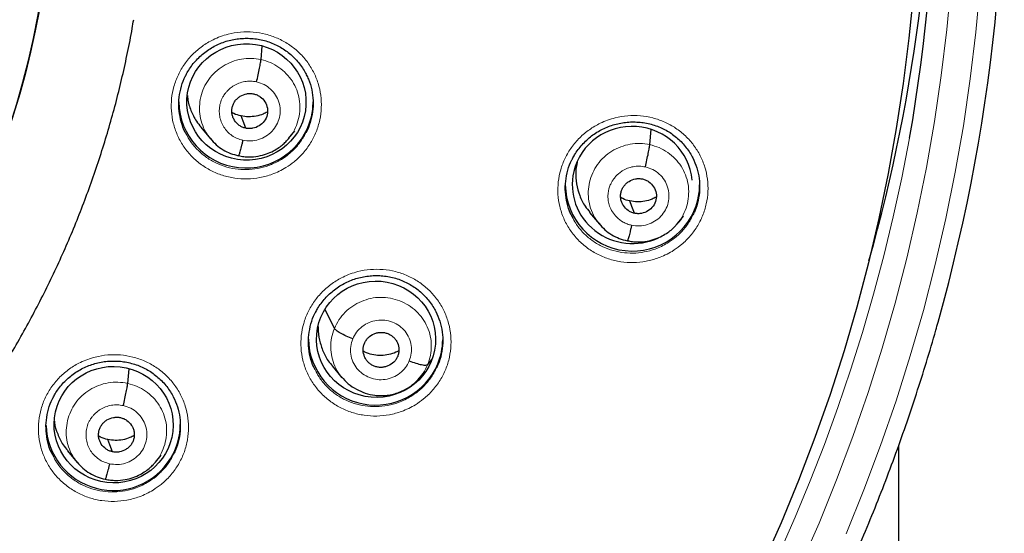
# Model space of a CAD drawing. Header units: millimetres. Extents: x 8 to 2427, y 12 to 2587.
# Tile 116 of 153: x 1117 to 1142, y 1826 to 1839. Entities that reach past the tile are written whole.
import ezdxf

# ---------------------------------------------------------------- set-up
doc = ezdxf.new("R2010")
doc.units = ezdxf.units.MM

msp = doc.modelspace()

# ---------------------------------------------------------------- linework, layer by layer
at = {"color": 7, "linetype": 'Continuous', "lineweight": 30}
for p, q in [((1123.58, 1837.899), (1123.61, 1838.239)), ((1122.057, 1836.185), (1122.304, 1835.889)), ((1133.421, 1835.745), (1133.455, 1836.126)), ((1124.281, 1835.91), (1124.274, 1835.902)), ((1124.278, 1835.898), (1124.437, 1836.091)), ((1131.898, 1834.03), (1132.145, 1833.734)), ((1134.122, 1833.757), (1134.115, 1833.748)), ((1134.119, 1833.745), (1134.2, 1833.842)), ((1125.437, 1831.091), (1125.204, 1831.572)), ((1127.039, 1830.384), (1127.039, 1830.384)), ((1127.798, 1830.174), (1127.9, 1830.305)), ((1120.206, 1829.699), (1120.239, 1830.071)), ((1125.379, 1830.14), (1125.627, 1829.843)), ((1127.609, 1829.857), (1127.7, 1829.968)), ((1125.631, 1829.847), (1125.615, 1829.865)), ((1118.682, 1827.993), (1118.929, 1827.696)), ((1139.724, 1684.653), (1139.724, 1828.137)), ((1120.909, 1827.715), (1120.902, 1827.707)), ((1120.906, 1827.703), (1121.049, 1827.877))]:
    msp.add_line(p, q, dxfattribs=at)
at = {"color": 252, "linetype": 'Continuous', "lineweight": 0, "flags": 128}
for points in [[(1141.048, 1839.833), (1140.938, 1838.661), (1140.798, 1837.493), (1140.626, 1836.328), (1140.423, 1835.169), (1140.189, 1834.015), (1139.924, 1832.867), (1139.629, 1831.727), (1139.304, 1830.594), (1138.948, 1829.471), (1138.563, 1828.357), (1138.148, 1827.253), (1137.704, 1826.16), (1137.231, 1825.079)], [(1138.389, 1825.892), (1138.84, 1827.002), (1139.262, 1828.124), (1139.653, 1829.256), (1140.014, 1830.398), (1140.345, 1831.549), (1140.645, 1832.708), (1140.914, 1833.874), (1141.151, 1835.046), (1141.358, 1836.225), (1141.532, 1837.408), (1141.675, 1838.595), (1141.787, 1839.786)]]:
    msp.add_lwpolyline(points, dxfattribs=at)
at = {"color": 7, "linetype": 'Continuous', "lineweight": 30, "flags": 128}
for points in [[(1140.092, 1839.594), (1139.979, 1838.443), (1139.835, 1837.295), (1139.661, 1836.151), (1139.456, 1835.012), (1139.222, 1833.879), (1138.957, 1832.752), (1138.662, 1831.633), (1138.337, 1830.521), (1137.983, 1829.418), (1137.599, 1828.325), (1137.186, 1827.242), (1136.745, 1826.17), (1136.275, 1825.109)], [(1123.191, 1836.161), (1123.125, 1836.336), (1123.074, 1836.473)], [(1133.032, 1834.007), (1132.966, 1834.182), (1132.915, 1834.319)], [(1119.817, 1827.966), (1119.752, 1828.141), (1119.7, 1828.278)]]:
    msp.add_lwpolyline(points, dxfattribs=at)
at = {"color": 7, "linetype": 'Continuous', "lineweight": 30}
for centre, radius, start, end in [((1097.037, 1843.455), 43.617, 350.0415, 9.7323), ((1097.076, 1843.463), 45.319, 344.3686, 5.2416), ((1097.004, 1844.619), 43.597, 344.2713, 1.8533), ((1095.246, 1843.375), 23.103, 180.848, 359.152), ((1123.201, 1836.857), 1.703, 180.9395, 346.2974), ((1123.259, 1836.829), 1.639, 346.7603, 359.9985), ((1132.984, 1834.753), 1.703, 180.9395, 346.2974), ((1133.043, 1834.725), 1.639, 346.7603, 359.9985), ((1126.483, 1830.852), 1.704, 180.9814, 337.4132), ((1126.538, 1830.823), 1.642, 337.61, 359.1973), ((1119.891, 1828.661), 1.645, 328.4776, 359.9708), ((1119.84, 1828.69), 1.704, 181.8212, 328.5484)]:
    msp.add_arc(centre, radius, start, end, dxfattribs=at)
at = {"color": 252, "linetype": 'Continuous', "lineweight": 0}
for centre, radius, start, end in [((1095.246, 1843.412), 23.128, 185.0273, 354.9311), ((1095.727, 1844.045), 45.011, 269.5887, 349.589)]:
    msp.add_arc(centre, radius, start, end, dxfattribs=at)
at = {"color": 7, "linetype": 'Continuous', "lineweight": 30}
for centre, major_axis, ratio in [((1123.211, 1836.827), (1.507, -0.078), 0.976572), ((1126.493, 1830.817), (1.502, -0.129), 0.977354), ((1119.848, 1828.654), (1.497, -0.173), 0.978491)]:
    msp.add_ellipse(centre, major_axis=major_axis, ratio=ratio, dxfattribs=at)
for start_param, end_param in [(0.150321, 2.980174), (2.980174, 5.229364), (5.604609, 5.792678)]:
    msp.add_ellipse((1132.979, 1834.725), major_axis=(1.518, -0.1), ratio=0.974704, start_param=start_param, end_param=end_param, dxfattribs=at)
for points, knots in [([(1092.981, 1818.12), (1093.13, 1818.107), (1093.49, 1818.075), (1094.061, 1818.044), (1094.694, 1818.022), (1095.328, 1818.016), (1095.961, 1818.026), (1096.594, 1818.051), (1097.226, 1818.092), (1097.857, 1818.148), (1098.487, 1818.22), (1099.114, 1818.307), (1099.739, 1818.409), (1100.361, 1818.526), (1100.98, 1818.659), (1101.595, 1818.806), (1102.207, 1818.969), (1102.814, 1819.147), (1103.416, 1819.339), (1104.014, 1819.546), (1104.606, 1819.767), (1105.192, 1820.003), (1105.772, 1820.254), (1106.345, 1820.518), (1106.912, 1820.796), (1107.471, 1821.088), (1108.023, 1821.394), (1108.567, 1821.713), (1109.103, 1822.045), (1109.63, 1822.39), (1110.148, 1822.748), (1110.657, 1823.118), (1111.156, 1823.501), (1111.646, 1823.896), (1112.125, 1824.303), (1112.594, 1824.721), (1113.053, 1825.151), (1113.5, 1825.591), (1113.936, 1826.043), (1114.36, 1826.505), (1114.773, 1826.977), (1115.173, 1827.459), (1115.561, 1827.951), (1115.937, 1828.452), (1116.299, 1828.962), (1116.649, 1829.481), (1116.986, 1830.008), (1117.309, 1830.543), (1117.618, 1831.086), (1117.913, 1831.637), (1118.195, 1832.194), (1118.462, 1832.758), (1118.715, 1833.328), (1118.953, 1833.905), (1119.177, 1834.487), (1119.386, 1835.074), (1119.58, 1835.667), (1119.759, 1836.263), (1119.923, 1836.864), (1120.071, 1837.469), (1120.204, 1838.078), (1120.299, 1838.558), (1120.344, 1838.836), (1120.356, 1838.909)], [0, 0, 0, 0, 0.011837, 0.028492, 0.045147, 0.061803, 0.078458, 0.095113, 0.111769, 0.128424, 0.145079, 0.161734, 0.17839, 0.195044, 0.211699, 0.228354, 0.245008, 0.261663, 0.278317, 0.294971, 0.311624, 0.328277, 0.34493, 0.361583, 0.378235, 0.394887, 0.411539, 0.42819, 0.444841, 0.461491, 0.478141, 0.49479, 0.511439, 0.528088, 0.544736, 0.561384, 0.578031, 0.594677, 0.611324, 0.627969, 0.644614, 0.661259, 0.677903, 0.694546, 0.71119, 0.727832, 0.744474, 0.761116, 0.777757, 0.794397, 0.811038, 0.827677, 0.844317, 0.860955, 0.877594, 0.894232, 0.91087, 0.927507, 0.944144, 0.960781, 0.977417, 0.994053, 1, 1, 1, 1]), ([(1121.667, 1837.483), (1121.687, 1837.522), (1121.73, 1837.609), (1121.815, 1837.734), (1121.916, 1837.86), (1122.029, 1837.977), (1122.154, 1838.083), (1122.289, 1838.177), (1122.432, 1838.257), (1122.581, 1838.324), (1122.734, 1838.376), (1122.892, 1838.413), (1123.054, 1838.435), (1123.217, 1838.442), (1123.382, 1838.434), (1123.544, 1838.411), (1123.704, 1838.373), (1123.858, 1838.32), (1124.004, 1838.253), (1124.143, 1838.172), (1124.273, 1838.079), (1124.394, 1837.973), (1124.506, 1837.855), (1124.605, 1837.728), (1124.68, 1837.613), (1124.716, 1837.539), (1124.729, 1837.513)], [0, 0, 0, 0, 0.035232, 0.077443, 0.120051, 0.162958, 0.206048, 0.249167, 0.292147, 0.33488, 0.377248, 0.419421, 0.461977, 0.504864, 0.547962, 0.591127, 0.634189, 0.677048, 0.719575, 0.761699, 0.804146, 0.847036, 0.890225, 0.93353, 0.976697, 1, 1, 1, 1]), ([(1123.467, 1837.334), (1123.48, 1837.394), (1123.508, 1837.513), (1123.543, 1837.683), (1123.57, 1837.825), (1123.576, 1837.874), (1123.58, 1837.899)], [0, 0, 0, 0, 0.249179, 0.499761, 0.750126, 1, 1, 1, 1]), ([(1121.678, 1836.028), (1121.671, 1836.038), (1121.617, 1836.128), (1121.555, 1836.32), (1121.499, 1836.594), (1121.495, 1836.877), (1121.54, 1837.154), (1121.601, 1837.36), (1121.659, 1837.463), (1121.67, 1837.484)], [0, 0, 0, 0, 0.0234045, 0.2094406, 0.3954759, 0.5812947, 0.7671131, 0.952792, 1, 1, 1, 1]), ([(1124.724, 1837.514), (1124.744, 1837.478), (1124.808, 1837.359), (1124.869, 1837.137), (1124.905, 1836.858), (1124.893, 1836.576), (1124.827, 1836.302), (1124.766, 1836.122), (1124.716, 1836.042), (1124.716, 1836.042)], [0, 0, 0, 0, 0.08117, 0.265146, 0.448904, 0.632661, 0.816248, 0.999834, 1, 1, 1, 1]), ([(1121.72, 1836.987), (1121.721, 1836.96), (1121.727, 1836.831), (1121.801, 1836.609), (1121.914, 1836.365), (1122.021, 1836.238), (1122.063, 1836.189)], [0, 0, 0, 0, 0.092271, 0.438224, 0.784478, 1, 1, 1, 1]), ([(1123.191, 1836.161), (1123.162, 1836.169), (1123.105, 1836.185), (1123.003, 1836.246), (1122.921, 1836.332), (1122.867, 1836.436), (1122.843, 1836.52), (1122.837, 1836.607), (1122.849, 1836.694), (1122.877, 1836.777), (1122.921, 1836.853), (1122.981, 1836.918), (1123.076, 1836.989), (1123.189, 1837.033), (1123.307, 1837.045), (1123.366, 1837.036), (1123.395, 1837.031)], [0, 0, 0, 0, 0.062686, 0.125241, 0.250236, 0.312866, 0.375218, 0.43754, 0.5, 0.56246, 0.624782, 0.687134, 0.749764, 0.874759, 0.937314, 1, 1, 1, 1]), ([(1123.395, 1837.031), (1123.424, 1837.023), (1123.481, 1837.007), (1123.583, 1836.947), (1123.685, 1836.839), (1123.752, 1836.674), (1123.746, 1836.497), (1123.672, 1836.334), (1123.538, 1836.213), (1123.398, 1836.159), (1123.279, 1836.147), (1123.22, 1836.157), (1123.191, 1836.161)], [0, 0, 0, 0, 0.062837, 0.125544, 0.25084, 0.375529, 0.5, 0.624471, 0.74916, 0.874456, 0.937163, 1, 1, 1, 1]), ([(1123.074, 1836.473), (1123.011, 1836.488), (1122.93, 1836.507), (1122.86, 1836.55), (1122.843, 1836.56)], [0, 0, 0, 0, 0.767535, 1, 1, 1, 1]), ([(1123.737, 1836.569), (1123.704, 1836.552), (1123.615, 1836.504), (1123.454, 1836.463), (1123.262, 1836.442), (1123.137, 1836.462), (1123.074, 1836.473)], [0, 0, 0, 0, 0.163934, 0.442959, 0.72119, 1, 1, 1, 1]), ([(1131.463, 1835.385), (1131.481, 1835.419), (1131.523, 1835.501), (1131.605, 1835.621), (1131.707, 1835.746), (1131.821, 1835.862), (1131.947, 1835.967), (1132.082, 1836.061), (1132.225, 1836.141), (1132.374, 1836.207), (1132.528, 1836.258), (1132.687, 1836.295), (1132.848, 1836.317), (1133.012, 1836.323), (1133.176, 1836.315), (1133.338, 1836.291), (1133.497, 1836.252), (1133.651, 1836.199), (1133.797, 1836.131), (1133.935, 1836.051), (1134.065, 1835.957), (1134.185, 1835.851), (1134.296, 1835.733), (1134.394, 1835.605), (1134.465, 1835.497), (1134.497, 1835.429), (1134.506, 1835.41)], [0, 0, 0, 0, 0.030949, 0.073571, 0.116599, 0.159933, 0.203458, 0.247021, 0.290452, 0.333638, 0.376463, 0.419097, 0.462122, 0.505483, 0.549061, 0.592714, 0.63627, 0.679628, 0.722659, 0.765273, 0.808208, 0.851587, 0.895263, 0.939053, 0.982699, 1, 1, 1, 1]), ([(1122.299, 1835.897), (1122.346, 1835.844), (1122.442, 1835.738), (1122.616, 1835.614), (1122.806, 1835.516), (1122.943, 1835.483), (1123.012, 1835.466)], [0, 0, 0, 0, 0.2512259, 0.5016534, 0.7510462, 1, 1, 1, 1]), ([(1123.012, 1835.467), (1123.056, 1835.458), (1123.142, 1835.441), (1123.31, 1835.432), (1123.504, 1835.448), (1123.712, 1835.504), (1123.886, 1835.58), (1124.028, 1835.665), (1124.138, 1835.752), (1124.223, 1835.833), (1124.268, 1835.886), (1124.288, 1835.909)], [0, 0, 0, 0, 0.0952575, 0.1858321, 0.3536159, 0.5042739, 0.637746, 0.7539671, 0.8530015, 0.934955, 1, 1, 1, 1]), ([(1123.119, 1835.858), (1123.113, 1835.829), (1123.099, 1835.772), (1123.073, 1835.667), (1123.044, 1835.558), (1123.022, 1835.488), (1123.015, 1835.473), (1123.012, 1835.468)], [0, 0, 0, 0, 0.146995, 0.293092, 0.584647, 0.876143, 1, 1, 1, 1]), ([(1133.308, 1835.181), (1133.322, 1835.24), (1133.349, 1835.359), (1133.385, 1835.529), (1133.411, 1835.671), (1133.418, 1835.72), (1133.421, 1835.745)], [0, 0, 0, 0, 0.249088, 0.499718, 0.750149, 1, 1, 1, 1]), ([(1131.456, 1833.921), (1131.442, 1833.947), (1131.382, 1834.054), (1131.32, 1834.264), (1131.277, 1834.54), (1131.283, 1834.822), (1131.342, 1835.097), (1131.405, 1835.288), (1131.459, 1835.378), (1131.465, 1835.387)], [0, 0, 0, 0, 0.058601, 0.242708, 0.426728, 0.610748, 0.794904, 0.979061, 1, 1, 1, 1]), ([(1134.507, 1835.415), (1134.545, 1835.331), (1134.62, 1835.162), (1134.677, 1834.888), (1134.689, 1834.607), (1134.65, 1834.328), (1134.59, 1834.113), (1134.529, 1834), (1134.513, 1833.971)], [0, 0, 0, 0, 0.184347, 0.371585, 0.558807, 0.746028, 0.933452, 1, 1, 1, 1]), ([(1131.58, 1835.298), (1131.566, 1835.217), (1131.535, 1835.036), (1131.557, 1834.748), (1131.638, 1834.454), (1131.755, 1834.21), (1131.863, 1834.083), (1131.904, 1834.035)], [0, 0, 0, 0, 0.181251, 0.407124, 0.633116, 0.859305, 1, 1, 1, 1]), ([(1133.032, 1834.007), (1133.003, 1834.015), (1132.946, 1834.031), (1132.845, 1834.092), (1132.762, 1834.178), (1132.708, 1834.282), (1132.684, 1834.365), (1132.678, 1834.453), (1132.69, 1834.539), (1132.718, 1834.622), (1132.763, 1834.699), (1132.822, 1834.764), (1132.917, 1834.835), (1133.03, 1834.879), (1133.149, 1834.891), (1133.207, 1834.882), (1133.237, 1834.877)], [0, 0, 0, 0, 0.062686, 0.125243, 0.250239, 0.312868, 0.375219, 0.43754, 0.5, 0.56246, 0.624781, 0.687132, 0.749761, 0.874757, 0.937314, 1, 1, 1, 1]), ([(1133.237, 1834.877), (1133.265, 1834.869), (1133.322, 1834.853), (1133.424, 1834.793), (1133.527, 1834.685), (1133.593, 1834.521), (1133.587, 1834.343), (1133.513, 1834.18), (1133.379, 1834.06), (1133.239, 1834.005), (1133.12, 1833.993), (1133.061, 1834.003), (1133.032, 1834.007)], [0, 0, 0, 0, 0.062837, 0.125545, 0.250843, 0.37553, 0.5, 0.624469, 0.749157, 0.874455, 0.937163, 1, 1, 1, 1]), ([(1132.915, 1834.319), (1132.853, 1834.334), (1132.771, 1834.353), (1132.701, 1834.396), (1132.685, 1834.406)], [0, 0, 0, 0, 0.767471, 1, 1, 1, 1]), ([(1133.578, 1834.416), (1133.545, 1834.398), (1133.456, 1834.351), (1133.295, 1834.309), (1133.104, 1834.288), (1132.978, 1834.308), (1132.915, 1834.319)], [0, 0, 0, 0, 0.163964, 0.442979, 0.721202, 1, 1, 1, 1]), ([(1132.136, 1833.746), (1132.184, 1833.692), (1132.28, 1833.586), (1132.455, 1833.46), (1132.646, 1833.363), (1132.784, 1833.329), (1132.853, 1833.312)], [0, 0, 0, 0, 0.251615, 0.502131, 0.751359, 1, 1, 1, 1]), ([(1132.853, 1833.313), (1132.897, 1833.304), (1132.984, 1833.287), (1133.151, 1833.278), (1133.345, 1833.294), (1133.553, 1833.35), (1133.727, 1833.426), (1133.869, 1833.512), (1133.98, 1833.599), (1134.064, 1833.68), (1134.109, 1833.732), (1134.129, 1833.755)], [0, 0, 0, 0, 0.095245, 0.18581, 0.353582, 0.504234, 0.637706, 0.753932, 0.852975, 0.93494, 1, 1, 1, 1]), ([(1132.961, 1833.704), (1132.954, 1833.675), (1132.94, 1833.618), (1132.914, 1833.513), (1132.885, 1833.404), (1132.863, 1833.334), (1132.856, 1833.319), (1132.854, 1833.314)], [0, 0, 0, 0, 0.1470611, 0.2931752, 0.5846653, 0.87608, 1, 1, 1, 1]), ([(1124.96, 1831.496), (1124.977, 1831.529), (1125.018, 1831.609), (1125.099, 1831.727), (1125.2, 1831.853), (1125.314, 1831.969), (1125.439, 1832.074), (1125.573, 1832.168), (1125.716, 1832.248), (1125.865, 1832.315), (1126.019, 1832.366), (1126.177, 1832.403), (1126.339, 1832.425), (1126.502, 1832.432), (1126.666, 1832.424), (1126.829, 1832.401), (1126.988, 1832.362), (1127.142, 1832.309), (1127.288, 1832.242), (1127.427, 1832.162), (1127.557, 1832.068), (1127.678, 1831.962), (1127.789, 1831.845), (1127.888, 1831.718), (1127.96, 1831.608), (1127.993, 1831.54), (1128.003, 1831.519)], [0, 0, 0, 0, 0.0296509, 0.0723021, 0.1153571, 0.1587147, 0.2022584, 0.2458323, 0.289265, 0.3324466, 0.3752593, 0.417878, 0.460888, 0.5042341, 0.5477985, 0.5914388, 0.6349803, 0.6783233, 0.7213386, 0.7639461, 0.8068767, 0.8502559, 0.8939374, 0.9377389, 0.9814039, 1, 1, 1, 1]), ([(1124.952, 1830.039), (1124.939, 1830.062), (1124.881, 1830.166), (1124.819, 1830.373), (1124.775, 1830.649), (1124.781, 1830.93), (1124.838, 1831.205), (1124.9, 1831.397), (1124.955, 1831.488), (1124.962, 1831.498)], [0, 0, 0, 0, 0.052604, 0.237462, 0.422178, 0.606892, 0.791631, 0.976369, 1, 1, 1, 1]), ([(1128.004, 1831.523), (1128.041, 1831.441), (1128.116, 1831.273), (1128.174, 1831.001), (1128.187, 1830.72), (1128.149, 1830.442), (1128.089, 1830.226), (1128.029, 1830.113), (1128.012, 1830.082)], [0, 0, 0, 0, 0.1818, 0.369202, 0.556509, 0.743815, 0.931199, 1, 1, 1, 1]), ([(1087.726, 1797.949), (1087.976, 1797.909), (1088.51, 1797.824), (1089.33, 1797.713), (1090.184, 1797.611), (1091.04, 1797.525), (1091.897, 1797.454), (1092.756, 1797.399), (1093.615, 1797.359), (1094.475, 1797.335), (1095.335, 1797.326), (1096.195, 1797.332), (1097.055, 1797.354), (1097.915, 1797.391), (1098.774, 1797.444), (1099.631, 1797.513), (1100.487, 1797.596), (1101.342, 1797.695), (1102.194, 1797.81), (1103.044, 1797.939), (1103.892, 1798.084), (1104.736, 1798.244), (1105.578, 1798.42), (1106.416, 1798.61), (1107.251, 1798.816), (1108.081, 1799.036), (1108.907, 1799.271), (1109.729, 1799.521), (1110.546, 1799.786), (1111.358, 1800.066), (1112.164, 1800.36), (1112.965, 1800.668), (1113.76, 1800.991), (1114.549, 1801.328), (1115.332, 1801.679), (1116.107, 1802.044), (1116.876, 1802.423), (1117.638, 1802.816), (1118.392, 1803.223), (1119.138, 1803.643), (1119.877, 1804.076), (1120.607, 1804.522), (1121.329, 1804.982), (1122.042, 1805.454), (1122.746, 1805.939), (1123.442, 1806.437), (1124.127, 1806.947), (1124.803, 1807.47), (1125.469, 1808.004), (1126.126, 1808.55), (1126.771, 1809.108), (1127.407, 1809.678), (1128.031, 1810.259), (1128.645, 1810.851), (1129.247, 1811.454), (1129.839, 1812.067), (1130.418, 1812.691), (1130.986, 1813.326), (1131.542, 1813.97), (1132.086, 1814.625), (1132.617, 1815.289), (1133.137, 1815.962), (1133.643, 1816.645), (1134.137, 1817.337), (1134.617, 1818.038), (1135.085, 1818.747), (1135.539, 1819.464), (1135.98, 1820.189), (1136.407, 1820.922), (1136.82, 1821.663), (1137.22, 1822.411), (1137.605, 1823.166), (1137.977, 1823.928), (1138.334, 1824.696), (1138.677, 1825.471), (1139.005, 1826.252), (1139.318, 1827.038), (1139.617, 1827.83), (1139.901, 1828.628), (1140.171, 1829.43), (1140.424, 1830.237), (1140.606, 1830.844), (1140.698, 1831.183), (1140.716, 1831.25)], [0, 0, 0, 0, 0.011054, 0.023535, 0.036015, 0.048496, 0.060976, 0.073457, 0.085937, 0.098418, 0.110898, 0.123379, 0.135859, 0.14834, 0.160821, 0.173301, 0.185782, 0.198262, 0.210743, 0.223223, 0.235704, 0.248184, 0.260665, 0.273145, 0.285626, 0.298106, 0.310586, 0.323067, 0.335547, 0.348027, 0.360508, 0.372988, 0.385468, 0.397948, 0.410428, 0.422908, 0.435388, 0.447868, 0.460348, 0.472828, 0.485308, 0.497787, 0.510267, 0.522747, 0.535226, 0.547706, 0.560185, 0.572665, 0.585144, 0.597623, 0.610103, 0.622582, 0.635061, 0.64754, 0.660019, 0.672498, 0.684976, 0.697455, 0.709934, 0.722413, 0.734891, 0.74737, 0.759848, 0.772326, 0.784805, 0.797283, 0.809761, 0.822239, 0.834717, 0.847195, 0.859673, 0.872151, 0.884629, 0.897106, 0.909584, 0.922062, 0.934539, 0.947017, 0.959494, 0.971972, 0.984449, 0.996926, 1, 1, 1, 1]), ([(1125.03, 1831.142), (1125.029, 1831.128), (1125.017, 1831.013), (1125.054, 1830.795), (1125.144, 1830.504), (1125.259, 1830.283), (1125.357, 1830.176), (1125.385, 1830.145)], [0, 0, 0, 0, 0.038093, 0.320067, 0.601941, 0.883779, 1, 1, 1, 1]), ([(1125.901, 1830.826), (1125.845, 1830.849), (1125.733, 1830.895), (1125.586, 1830.971), (1125.475, 1831.042), (1125.45, 1831.074), (1125.437, 1831.091)], [0, 0, 0, 0, 0.251683, 0.500903, 0.7493, 1, 1, 1, 1]), ([(1126.196, 1830.711), (1126.208, 1830.738), (1126.234, 1830.791), (1126.311, 1830.88), (1126.412, 1830.947), (1126.525, 1830.983), (1126.614, 1830.994), (1126.703, 1830.987), (1126.788, 1830.963), (1126.867, 1830.923), (1126.936, 1830.869), (1126.993, 1830.802), (1127.049, 1830.699), (1127.075, 1830.584), (1127.067, 1830.467), (1127.048, 1830.412), (1127.039, 1830.384)], [0, 0, 0, 0, 0.062684, 0.125227, 0.250206, 0.312843, 0.375206, 0.437536, 0.5, 0.562463, 0.624793, 0.687156, 0.749793, 0.874773, 0.937316, 1, 1, 1, 1]), ([(1127.039, 1830.384), (1127.026, 1830.357), (1127.001, 1830.305), (1126.923, 1830.215), (1126.822, 1830.148), (1126.709, 1830.112), (1126.62, 1830.101), (1126.532, 1830.108), (1126.446, 1830.133), (1126.367, 1830.172), (1126.298, 1830.226), (1126.241, 1830.294), (1126.185, 1830.396), (1126.16, 1830.512), (1126.167, 1830.628), (1126.186, 1830.684), (1126.196, 1830.711)], [0, 0, 0, 0, 0.062684, 0.125227, 0.250207, 0.312844, 0.375207, 0.437537, 0.500001, 0.562464, 0.624794, 0.687157, 0.749794, 0.874774, 0.937316, 1, 1, 1, 1]), ([(1127.068, 1830.526), (1127.044, 1830.512), (1126.964, 1830.467), (1126.814, 1830.423), (1126.624, 1830.398), (1126.434, 1830.416), (1126.28, 1830.455), (1126.197, 1830.499), (1126.17, 1830.514)], [0, 0, 0, 0, 0.089121, 0.292592, 0.495173, 0.697646, 0.900553, 1, 1, 1, 1]), ([(1118.316, 1829.336), (1118.333, 1829.368), (1118.373, 1829.447), (1118.454, 1829.565), (1118.554, 1829.69), (1118.668, 1829.806), (1118.793, 1829.912), (1118.928, 1830.005), (1119.071, 1830.086), (1119.22, 1830.152), (1119.373, 1830.203), (1119.531, 1830.24), (1119.693, 1830.262), (1119.856, 1830.268), (1120.02, 1830.26), (1120.183, 1830.237), (1120.343, 1830.198), (1120.496, 1830.145), (1120.643, 1830.078), (1120.781, 1829.998), (1120.911, 1829.904), (1121.033, 1829.798), (1121.144, 1829.681), (1121.243, 1829.554), (1121.315, 1829.444), (1121.349, 1829.375), (1121.359, 1829.354)], [0, 0, 0, 0, 0.029221, 0.071909, 0.115, 0.15839, 0.201962, 0.245558, 0.289006, 0.332199, 0.375017, 0.417636, 0.460644, 0.503988, 0.54755, 0.591185, 0.634719, 0.678051, 0.721052, 0.763651, 0.806576, 0.849953, 0.893637, 0.937445, 0.981122, 1, 1, 1, 1]), ([(1127.333, 1830.27), (1127.389, 1830.249), (1127.503, 1830.207), (1127.649, 1830.17), (1127.759, 1830.155), (1127.785, 1830.167), (1127.798, 1830.174)], [0, 0, 0, 0, 0.248375, 0.499434, 0.750537, 1, 1, 1, 1]), ([(1120.093, 1829.136), (1120.107, 1829.195), (1120.134, 1829.314), (1120.17, 1829.484), (1120.196, 1829.625), (1120.203, 1829.675), (1120.206, 1829.699)], [0, 0, 0, 0, 0.249701, 0.499996, 0.749938, 1, 1, 1, 1]), ([(1125.613, 1829.866), (1125.67, 1829.805), (1125.782, 1829.683), (1125.991, 1829.546), (1126.217, 1829.446), (1126.423, 1829.399), (1126.598, 1829.387), (1126.741, 1829.392), (1126.89, 1829.415), (1127.043, 1829.458), (1127.197, 1829.523), (1127.348, 1829.613), (1127.493, 1829.726), (1127.576, 1829.82), (1127.618, 1829.867)], [0, 0, 0, 0, 0.108696, 0.216218, 0.322911, 0.431685, 0.490568, 0.552871, 0.61862, 0.687823, 0.760539, 0.836829, 0.916669, 1, 1, 1, 1]), ([(1118.308, 1827.882), (1118.296, 1827.904), (1118.237, 1828.007), (1118.176, 1828.212), (1118.132, 1828.488), (1118.137, 1828.77), (1118.194, 1829.044), (1118.256, 1829.236), (1118.311, 1829.327), (1118.318, 1829.338)], [0, 0, 0, 0, 0.0498717, 0.2350768, 0.4202397, 0.6054015, 0.7905218, 0.9756415, 1, 1, 1, 1]), ([(1121.359, 1829.359), (1121.397, 1829.276), (1121.472, 1829.109), (1121.53, 1828.837), (1121.543, 1828.556), (1121.506, 1828.278), (1121.446, 1828.062), (1121.386, 1827.948), (1121.369, 1827.917)], [0, 0, 0, 0, 0.1811257, 0.3685093, 0.5557724, 0.7430346, 0.9302942, 1, 1, 1, 1]), ([(1118.35, 1828.742), (1118.35, 1828.732), (1118.356, 1828.62), (1118.428, 1828.415), (1118.539, 1828.172), (1118.647, 1828.046), (1118.688, 1827.998)], [0, 0, 0, 0, 0.037667, 0.405689, 0.774026, 1, 1, 1, 1]), ([(1119.817, 1827.966), (1119.789, 1827.974), (1119.732, 1827.989), (1119.63, 1828.05), (1119.547, 1828.136), (1119.494, 1828.24), (1119.469, 1828.323), (1119.464, 1828.41), (1119.475, 1828.497), (1119.503, 1828.58), (1119.548, 1828.656), (1119.607, 1828.721), (1119.702, 1828.792), (1119.815, 1828.835), (1119.934, 1828.847), (1119.992, 1828.838), (1120.022, 1828.833)], [0, 0, 0, 0, 0.0626867, 0.1252412, 0.2502343, 0.312866, 0.3752212, 0.4375471, 0.5000087, 0.5624677, 0.6247877, 0.687138, 0.7497678, 0.8747613, 0.9373155, 1, 1, 1, 1]), ([(1120.022, 1828.833), (1120.05, 1828.825), (1120.107, 1828.809), (1120.209, 1828.749), (1120.292, 1828.662), (1120.345, 1828.559), (1120.37, 1828.475), (1120.375, 1828.388), (1120.364, 1828.302), (1120.335, 1828.219), (1120.291, 1828.143), (1120.232, 1828.078), (1120.137, 1828.007), (1120.024, 1827.963), (1119.905, 1827.951), (1119.847, 1827.961), (1119.817, 1827.966)], [0, 0, 0, 0, 0.0626862, 0.1252407, 0.250234, 0.3128658, 0.3752209, 0.4375467, 0.5000082, 0.5624672, 0.6247873, 0.6871379, 0.7497678, 0.8747612, 0.9373153, 1, 1, 1, 1]), ([(1119.7, 1828.278), (1119.638, 1828.293), (1119.556, 1828.313), (1119.486, 1828.356), (1119.47, 1828.366)], [0, 0, 0, 0, 0.76713, 1, 1, 1, 1]), ([(1120.371, 1828.378), (1120.335, 1828.359), (1120.244, 1828.31), (1120.08, 1828.268), (1119.889, 1828.247), (1119.763, 1828.268), (1119.7, 1828.278)], [0, 0, 0, 0, 0.174414, 0.449943, 0.724685, 1, 1, 1, 1]), ([(1118.924, 1827.704), (1118.972, 1827.651), (1119.067, 1827.545), (1119.241, 1827.42), (1119.432, 1827.323), (1119.57, 1827.289), (1119.638, 1827.272)], [0, 0, 0, 0, 0.2511405, 0.501537, 0.7509559, 1, 1, 1, 1]), ([(1119.638, 1827.273), (1119.683, 1827.264), (1119.769, 1827.247), (1119.936, 1827.237), (1120.13, 1827.254), (1120.338, 1827.309), (1120.513, 1827.385), (1120.655, 1827.471), (1120.766, 1827.558), (1120.851, 1827.638), (1120.895, 1827.691), (1120.915, 1827.714)], [0, 0, 0, 0, 0.095201, 0.185728, 0.353445, 0.504068, 0.637532, 0.75377, 0.852846, 0.934866, 1, 1, 1, 1]), ([(1119.746, 1827.663), (1119.739, 1827.634), (1119.725, 1827.577), (1119.699, 1827.472), (1119.67, 1827.364), (1119.648, 1827.294), (1119.641, 1827.279), (1119.639, 1827.274)], [0, 0, 0, 0, 0.146535, 0.292491, 0.584377, 0.876331, 1, 1, 1, 1])]:
    msp.add_open_spline(points, degree=3, knots=knots, dxfattribs=at)
at = {"color": 252, "linetype": 'Continuous', "lineweight": 0}
for points, knots in [([(1124.211, 1835.166), (1124.28, 1835.213), (1124.439, 1835.319), (1124.651, 1835.528), (1124.841, 1835.783), (1124.983, 1836.067), (1125.076, 1836.37), (1125.115, 1836.683), (1125.101, 1836.997), (1125.032, 1837.304), (1124.913, 1837.596), (1124.744, 1837.862), (1124.532, 1838.098), (1124.282, 1838.294), (1124.002, 1838.447), (1123.699, 1838.551), (1123.382, 1838.604), (1123.06, 1838.603), (1122.782, 1838.557), (1122.552, 1838.485), (1122.33, 1838.391), (1122.089, 1838.246), (1121.845, 1838.039), (1121.64, 1837.794), (1121.479, 1837.52), (1121.367, 1837.224), (1121.307, 1836.914), (1121.302, 1836.599), (1121.35, 1836.288), (1121.452, 1835.99), (1121.602, 1835.713), (1121.798, 1835.465), (1122.034, 1835.253), (1122.304, 1835.084), (1122.599, 1834.96), (1122.912, 1834.889), (1123.233, 1834.868), (1123.554, 1834.902), (1123.824, 1834.977), (1124.042, 1835.069), (1124.154, 1835.133), (1124.211, 1835.166)], [0, 0, 0, 0, 0.0211623, 0.0480116, 0.0748607, 0.101685, 0.1285092, 0.1553177, 0.1821262, 0.2089351, 0.2357441, 0.2625692, 0.2893946, 0.3162449, 0.3430953, 0.3699685, 0.3968418, 0.4237258, 0.4506097, 0.4674371, 0.4842644, 0.511098, 0.5379315, 0.564766, 0.5916004, 0.6184183, 0.6452362, 0.672043, 0.6988498, 0.7256622, 0.7524748, 0.7793074, 0.8061401, 0.8329983, 0.8598566, 0.8867349, 0.9136131, 0.940497, 0.9673808, 0.9836904, 1, 1, 1, 1]), ([(1122.314, 1835.886), (1122.279, 1835.927), (1122.191, 1836.03), (1122.096, 1836.228), (1122.03, 1836.464), (1122.015, 1836.71), (1122.048, 1836.954), (1122.127, 1837.188), (1122.251, 1837.403), (1122.416, 1837.59), (1122.614, 1837.741), (1122.84, 1837.852), (1123.082, 1837.917), (1123.333, 1837.94), (1123.497, 1837.912), (1123.58, 1837.899)], [0, 0, 0, 0, 0.0519421, 0.1309638, 0.2099172, 0.2888293, 0.3678468, 0.4468643, 0.5257763, 0.6047298, 0.6837515, 0.7627823, 0.8418425, 0.9208697, 1, 1, 1, 1]), ([(1123.58, 1837.899), (1123.66, 1837.877), (1123.82, 1837.833), (1124.037, 1837.708), (1124.226, 1837.548), (1124.38, 1837.354), (1124.491, 1837.134), (1124.556, 1836.897), (1124.571, 1836.652), (1124.538, 1836.407), (1124.457, 1836.175), (1124.37, 1836.006), (1124.298, 1835.927), (1124.281, 1835.91)], [0, 0, 0, 0, 0.0973422, 0.1945577, 0.2918139, 0.3890339, 0.4862426, 0.5833675, 0.6804412, 0.7776446, 0.8748479, 0.9719217, 1, 1, 1, 1]), ([(1123.119, 1835.858), (1123.071, 1835.871), (1122.973, 1835.897), (1122.842, 1835.973), (1122.728, 1836.07), (1122.635, 1836.187), (1122.568, 1836.32), (1122.529, 1836.464), (1122.519, 1836.613), (1122.536, 1836.762), (1122.576, 1836.884), (1122.616, 1836.959), (1122.639, 1836.995), (1122.652, 1837.013), (1122.661, 1837.026), (1122.668, 1837.035), (1122.676, 1837.046), (1122.699, 1837.076), (1122.741, 1837.123), (1122.795, 1837.172), (1122.844, 1837.209), (1122.914, 1837.255), (1123.018, 1837.306), (1123.165, 1837.346), (1123.317, 1837.36), (1123.417, 1837.343), (1123.467, 1837.334)], [0, 0, 0, 0, 0.062593, 0.124976, 0.187335, 0.249628, 0.311861, 0.374266, 0.436882, 0.499535, 0.562184, 0.597226, 0.606402, 0.615575, 0.624744, 0.625379, 0.629905, 0.642054, 0.673377, 0.707897, 0.732597, 0.749883, 0.812382, 0.874899, 0.937373, 1, 1, 1, 1]), ([(1123.467, 1837.334), (1123.531, 1837.315), (1123.66, 1837.276), (1123.825, 1837.159), (1123.955, 1837.006), (1124.04, 1836.825), (1124.073, 1836.628), (1124.054, 1836.429), (1123.982, 1836.242), (1123.864, 1836.078), (1123.707, 1835.95), (1123.521, 1835.867), (1123.32, 1835.83), (1123.186, 1835.848), (1123.119, 1835.858)], [0, 0, 0, 0, 0.083335, 0.166666, 0.249998, 0.333328, 0.416663, 0.5, 0.583334, 0.666672, 0.750002, 0.833334, 0.916665, 1, 1, 1, 1]), ([(1133.983, 1833.043), (1134.054, 1833.09), (1134.214, 1833.196), (1134.429, 1833.405), (1134.621, 1833.66), (1134.765, 1833.943), (1134.86, 1834.245), (1134.901, 1834.557), (1134.889, 1834.871), (1134.822, 1835.178), (1134.705, 1835.47), (1134.538, 1835.736), (1134.329, 1835.973), (1134.08, 1836.17), (1133.802, 1836.324), (1133.499, 1836.429), (1133.183, 1836.484), (1132.861, 1836.484), (1132.582, 1836.439), (1132.35, 1836.368), (1132.128, 1836.274), (1131.886, 1836.131), (1131.64, 1835.925), (1131.434, 1835.681), (1131.27, 1835.408), (1131.157, 1835.112), (1131.095, 1834.803), (1131.088, 1834.488), (1131.133, 1834.177), (1131.233, 1833.879), (1131.381, 1833.602), (1131.575, 1833.354), (1131.809, 1833.141), (1132.078, 1832.971), (1132.372, 1832.846), (1132.684, 1832.773), (1133.005, 1832.751), (1133.326, 1832.784), (1133.597, 1832.857), (1133.815, 1832.947), (1133.927, 1833.011), (1133.983, 1833.043)], [0, 0, 0, 0, 0.021446, 0.0483, 0.075153, 0.101961, 0.128769, 0.155547, 0.182326, 0.209104, 0.235883, 0.262691, 0.289499, 0.316352, 0.343206, 0.370101, 0.396997, 0.423913, 0.450829, 0.467706, 0.484584, 0.511409, 0.538234, 0.56506, 0.591887, 0.618683, 0.645479, 0.672254, 0.699029, 0.725814, 0.752599, 0.77942, 0.806242, 0.833109, 0.859978, 0.886882, 0.913787, 0.940703, 0.967619, 0.983809, 1, 1, 1, 1]), ([(1124.096, 1835.373), (1124.012, 1835.327), (1123.845, 1835.234), (1123.569, 1835.15), (1123.284, 1835.109), (1122.996, 1835.116), (1122.714, 1835.171), (1122.445, 1835.27), (1122.199, 1835.414), (1121.981, 1835.596), (1121.802, 1835.801), (1121.717, 1835.956), (1121.678, 1836.028)], [0, 0, 0, 0, 0.101233, 0.202467, 0.303697, 0.404927, 0.506225, 0.607523, 0.70885, 0.810176, 0.911452, 1, 1, 1, 1]), ([(1124.716, 1836.042), (1124.668, 1835.96), (1124.574, 1835.796), (1124.406, 1835.611), (1124.245, 1835.471), (1124.146, 1835.406), (1124.096, 1835.373)], [0, 0, 0, 0, 0.307881, 0.616042, 0.808021, 1, 1, 1, 1]), ([(1132.155, 1833.731), (1132.12, 1833.772), (1132.032, 1833.876), (1131.937, 1834.073), (1131.871, 1834.309), (1131.856, 1834.555), (1131.889, 1834.799), (1131.969, 1835.033), (1132.092, 1835.248), (1132.257, 1835.435), (1132.455, 1835.587), (1132.681, 1835.697), (1132.923, 1835.763), (1133.174, 1835.786), (1133.338, 1835.758), (1133.421, 1835.745)], [0, 0, 0, 0, 0.051766, 0.130802, 0.20977, 0.288697, 0.367729, 0.446762, 0.525688, 0.604656, 0.683693, 0.762738, 0.841813, 0.920855, 1, 1, 1, 1]), ([(1133.421, 1835.745), (1133.501, 1835.723), (1133.661, 1835.679), (1133.878, 1835.554), (1134.067, 1835.394), (1134.221, 1835.201), (1134.332, 1834.981), (1134.398, 1834.744), (1134.412, 1834.499), (1134.38, 1834.254), (1134.298, 1834.022), (1134.211, 1833.853), (1134.139, 1833.774), (1134.122, 1833.757)], [0, 0, 0, 0, 0.097338, 0.194551, 0.291803, 0.38902, 0.486225, 0.583346, 0.680416, 0.777616, 0.874816, 0.971886, 1, 1, 1, 1]), ([(1132.961, 1833.704), (1132.923, 1833.713), (1132.849, 1833.732), (1132.719, 1833.795), (1132.586, 1833.895), (1132.471, 1834.037), (1132.402, 1834.181), (1132.368, 1834.315), (1132.36, 1834.417), (1132.363, 1834.487), (1132.368, 1834.532), (1132.374, 1834.571), (1132.381, 1834.602), (1132.39, 1834.637), (1132.407, 1834.692), (1132.438, 1834.764), (1132.483, 1834.844), (1132.528, 1834.905), (1132.57, 1834.953), (1132.603, 1834.986), (1132.639, 1835.019), (1132.68, 1835.051), (1132.751, 1835.099), (1132.857, 1835.151), (1133.003, 1835.192), (1133.156, 1835.206), (1133.257, 1835.189), (1133.308, 1835.181)], [0, 0, 0, 0, 0.0482644, 0.0941287, 0.1789672, 0.2549072, 0.3218827, 0.3799134, 0.4289234, 0.4500686, 0.4689784, 0.4856562, 0.5000987, 0.5079088, 0.5322188, 0.5716467, 0.6063186, 0.6476275, 0.6660031, 0.6854255, 0.705895, 0.7274189, 0.7500093, 0.8113727, 0.87348, 0.9362916, 1, 1, 1, 1]), ([(1133.308, 1835.181), (1133.372, 1835.161), (1133.501, 1835.123), (1133.667, 1835.005), (1133.796, 1834.853), (1133.881, 1834.672), (1133.915, 1834.475), (1133.895, 1834.276), (1133.824, 1834.088), (1133.705, 1833.925), (1133.548, 1833.796), (1133.363, 1833.713), (1133.161, 1833.676), (1133.027, 1833.694), (1132.961, 1833.704)], [0, 0, 0, 0, 0.083335, 0.166666, 0.249998, 0.333328, 0.416666, 0.5, 0.583337, 0.666671, 0.750002, 0.833334, 0.916665, 1, 1, 1, 1]), ([(1133.867, 1833.252), (1133.817, 1833.223), (1133.717, 1833.166), (1133.521, 1833.085), (1133.28, 1833.019), (1132.993, 1832.99), (1132.705, 1833.009), (1132.426, 1833.074), (1132.163, 1833.185), (1131.922, 1833.337), (1131.714, 1833.528), (1131.554, 1833.723), (1131.484, 1833.864), (1131.456, 1833.921)], [0, 0, 0, 0, 0.0609399, 0.1218799, 0.2232003, 0.3245215, 0.4258035, 0.5270856, 0.6282282, 0.7293703, 0.8303259, 0.9312805, 1, 1, 1, 1]), ([(1134.513, 1833.971), (1134.487, 1833.916), (1134.421, 1833.775), (1134.265, 1833.576), (1134.074, 1833.389), (1133.931, 1833.294), (1133.867, 1833.252)], [0, 0, 0, 0, 0.187009, 0.477494, 0.767981, 1, 1, 1, 1]), ([(1127.489, 1829.159), (1127.559, 1829.205), (1127.717, 1829.311), (1127.93, 1829.519), (1128.121, 1829.774), (1128.264, 1830.057), (1128.357, 1830.358), (1128.397, 1830.67), (1128.384, 1830.984), (1128.316, 1831.291), (1128.198, 1831.582), (1128.03, 1831.848), (1127.819, 1832.084), (1127.57, 1832.28), (1127.29, 1832.434), (1126.987, 1832.538), (1126.67, 1832.591), (1126.348, 1832.591), (1126.069, 1832.545), (1125.839, 1832.474), (1125.617, 1832.38), (1125.375, 1832.236), (1125.131, 1832.03), (1124.925, 1831.787), (1124.763, 1831.513), (1124.651, 1831.218), (1124.59, 1830.909), (1124.584, 1830.594), (1124.631, 1830.284), (1124.731, 1829.987), (1124.881, 1829.71), (1125.076, 1829.462), (1125.312, 1829.25), (1125.581, 1829.08), (1125.876, 1828.956), (1126.189, 1828.884), (1126.51, 1828.863), (1126.831, 1828.896), (1127.101, 1828.97), (1127.32, 1829.062), (1127.433, 1829.126), (1127.489, 1829.159)], [0, 0, 0, 0, 0.021111, 0.047945, 0.074779, 0.101583, 0.128387, 0.155179, 0.181971, 0.208774, 0.235577, 0.26241, 0.289243, 0.316111, 0.342979, 0.369872, 0.396765, 0.423663, 0.45056, 0.467403, 0.484245, 0.51106, 0.537875, 0.564691, 0.591506, 0.618304, 0.645102, 0.671895, 0.698688, 0.725499, 0.75231, 0.779153, 0.805997, 0.832875, 0.859753, 0.88665, 0.913547, 0.940441, 0.967335, 0.983668, 1, 1, 1, 1]), ([(1125.437, 1831.091), (1125.472, 1831.165), (1125.543, 1831.314), (1125.704, 1831.505), (1125.896, 1831.664), (1126.117, 1831.784), (1126.356, 1831.858), (1126.606, 1831.886), (1126.855, 1831.864), (1127.096, 1831.795), (1127.318, 1831.684), (1127.515, 1831.533), (1127.676, 1831.346), (1127.797, 1831.131), (1127.871, 1830.897), (1127.898, 1830.653), (1127.879, 1830.406), (1127.825, 1830.251), (1127.798, 1830.174)], [0, 0, 0, 0, 0.0625907, 0.125095, 0.1876265, 0.250136, 0.3126372, 0.3750859, 0.4375019, 0.4999999, 0.5624978, 0.6249135, 0.6873623, 0.7498637, 0.8123734, 0.8749051, 0.9374095, 1, 1, 1, 1]), ([(1125.901, 1830.826), (1125.931, 1830.885), (1125.991, 1831.004), (1126.137, 1831.146), (1126.312, 1831.249), (1126.509, 1831.304), (1126.712, 1831.307), (1126.91, 1831.258), (1127.087, 1831.161), (1127.232, 1831.023), (1127.336, 1830.851), (1127.39, 1830.66), (1127.394, 1830.459), (1127.353, 1830.333), (1127.333, 1830.27)], [0, 0, 0, 0, 0.083336, 0.16667, 0.250005, 0.333339, 0.416673, 0.500003, 0.583336, 0.666668, 0.750003, 0.833337, 0.916667, 1, 1, 1, 1]), ([(1125.615, 1829.865), (1125.598, 1829.885), (1125.526, 1829.964), (1125.439, 1830.135), (1125.363, 1830.368), (1125.337, 1830.612), (1125.355, 1830.858), (1125.409, 1831.013), (1125.437, 1831.091)], [0, 0, 0, 0, 0.058792, 0.246955, 0.435142, 0.623396, 0.811568, 1, 1, 1, 1]), ([(1127.333, 1830.27), (1127.303, 1830.21), (1127.243, 1830.091), (1127.097, 1829.949), (1126.922, 1829.846), (1126.726, 1829.792), (1126.522, 1829.788), (1126.325, 1829.837), (1126.147, 1829.934), (1126.002, 1830.073), (1125.898, 1830.244), (1125.845, 1830.435), (1125.84, 1830.636), (1125.881, 1830.762), (1125.901, 1830.826)], [0, 0, 0, 0, 0.083333, 0.166663, 0.249997, 0.333332, 0.416664, 0.499997, 0.583327, 0.666661, 0.749995, 0.83333, 0.916664, 1, 1, 1, 1]), ([(1120.848, 1826.998), (1120.917, 1827.044), (1121.074, 1827.149), (1121.286, 1827.356), (1121.476, 1827.61), (1121.619, 1827.893), (1121.712, 1828.194), (1121.752, 1828.506), (1121.738, 1828.82), (1121.67, 1829.126), (1121.551, 1829.417), (1121.382, 1829.684), (1121.171, 1829.919), (1120.921, 1830.116), (1120.641, 1830.269), (1120.338, 1830.373), (1120.021, 1830.427), (1119.699, 1830.427), (1119.421, 1830.381), (1119.191, 1830.311), (1118.969, 1830.217), (1118.728, 1830.073), (1118.483, 1829.868), (1118.278, 1829.624), (1118.117, 1829.351), (1118.005, 1829.056), (1117.944, 1828.747), (1117.939, 1828.433), (1117.986, 1828.123), (1118.087, 1827.825), (1118.237, 1827.548), (1118.433, 1827.3), (1118.669, 1827.088), (1118.938, 1826.918), (1119.233, 1826.795), (1119.546, 1826.722), (1119.868, 1826.701), (1120.188, 1826.735), (1120.459, 1826.809), (1120.678, 1826.9), (1120.792, 1826.965), (1120.848, 1826.998)], [0, 0, 0, 0, 0.020819, 0.047645, 0.074471, 0.10128, 0.128089, 0.154898, 0.181706, 0.20853, 0.235353, 0.262202, 0.28905, 0.315922, 0.342794, 0.369678, 0.396561, 0.42344, 0.450319, 0.467128, 0.483938, 0.510753, 0.537568, 0.564383, 0.591199, 0.618006, 0.644813, 0.671624, 0.698436, 0.725267, 0.752097, 0.778954, 0.80581, 0.832688, 0.859565, 0.886449, 0.913333, 0.940207, 0.96708, 0.98354, 1, 1, 1, 1]), ([(1127.798, 1830.174), (1127.764, 1830.098), (1127.711, 1829.981), (1127.625, 1829.884), (1127.595, 1829.85)], [0, 0, 0, 0, 0.643072, 1, 1, 1, 1]), ([(1127.374, 1829.368), (1127.323, 1829.339), (1127.223, 1829.281), (1127.027, 1829.199), (1126.785, 1829.133), (1126.498, 1829.103), (1126.211, 1829.121), (1125.931, 1829.185), (1125.667, 1829.296), (1125.426, 1829.447), (1125.217, 1829.638), (1125.054, 1829.836), (1124.982, 1829.979), (1124.952, 1830.039)], [0, 0, 0, 0, 0.0611926, 0.1223853, 0.2231523, 0.3239201, 0.4246825, 0.5254453, 0.6262511, 0.7270566, 0.8275944, 0.9281315, 1, 1, 1, 1]), ([(1128.012, 1830.082), (1127.987, 1830.028), (1127.921, 1829.889), (1127.767, 1829.691), (1127.578, 1829.504), (1127.436, 1829.41), (1127.374, 1829.368)], [0, 0, 0, 0, 0.184887, 0.477382, 0.769879, 1, 1, 1, 1]), ([(1118.939, 1827.693), (1118.904, 1827.733), (1118.817, 1827.836), (1118.722, 1828.033), (1118.656, 1828.269), (1118.641, 1828.514), (1118.675, 1828.757), (1118.754, 1828.991), (1118.877, 1829.205), (1119.042, 1829.392), (1119.24, 1829.543), (1119.466, 1829.653), (1119.708, 1829.718), (1119.959, 1829.74), (1120.124, 1829.713), (1120.206, 1829.699)], [0, 0, 0, 0, 0.051348, 0.130419, 0.209423, 0.288386, 0.367454, 0.446519, 0.525479, 0.604482, 0.683553, 0.762633, 0.841743, 0.92082, 1, 1, 1, 1]), ([(1120.206, 1829.699), (1120.286, 1829.677), (1120.447, 1829.633), (1120.663, 1829.508), (1120.852, 1829.349), (1121.006, 1829.155), (1121.117, 1828.936), (1121.183, 1828.699), (1121.197, 1828.454), (1121.165, 1828.21), (1121.083, 1827.979), (1120.996, 1827.81), (1120.925, 1827.733), (1120.909, 1827.715)], [0, 0, 0, 0, 0.097415, 0.194702, 0.29203, 0.389323, 0.486604, 0.583802, 0.68095, 0.778227, 0.875502, 0.972646, 1, 1, 1, 1]), ([(1119.746, 1827.663), (1119.697, 1827.676), (1119.6, 1827.702), (1119.468, 1827.778), (1119.354, 1827.875), (1119.262, 1827.992), (1119.194, 1828.125), (1119.156, 1828.269), (1119.145, 1828.417), (1119.162, 1828.565), (1119.202, 1828.687), (1119.243, 1828.762), (1119.266, 1828.798), (1119.278, 1828.816), (1119.287, 1828.828), (1119.294, 1828.838), (1119.302, 1828.849), (1119.326, 1828.879), (1119.367, 1828.926), (1119.421, 1828.974), (1119.47, 1829.011), (1119.541, 1829.057), (1119.644, 1829.108), (1119.791, 1829.148), (1119.944, 1829.162), (1120.043, 1829.145), (1120.093, 1829.136)], [0, 0, 0, 0, 0.0625938, 0.1249758, 0.1873351, 0.2496287, 0.3118641, 0.3742702, 0.4368857, 0.4995359, 0.5621834, 0.5972258, 0.6064023, 0.6155751, 0.6247438, 0.6253795, 0.6299059, 0.6420547, 0.6733773, 0.7079077, 0.7326098, 0.7498834, 0.8123816, 0.8748992, 0.9373734, 1, 1, 1, 1]), ([(1120.093, 1829.136), (1120.158, 1829.117), (1120.286, 1829.078), (1120.452, 1828.961), (1120.581, 1828.808), (1120.666, 1828.627), (1120.7, 1828.431), (1120.68, 1828.232), (1120.609, 1828.045), (1120.49, 1827.882), (1120.333, 1827.754), (1120.148, 1827.671), (1119.946, 1827.634), (1119.813, 1827.653), (1119.746, 1827.663)], [0, 0, 0, 0, 0.083335, 0.166666, 0.249999, 0.333329, 0.416664, 0.500001, 0.583335, 0.666673, 0.750003, 0.833335, 0.916665, 1, 1, 1, 1]), ([(1121.369, 1827.917), (1121.344, 1827.864), (1121.279, 1827.726), (1121.125, 1827.528), (1120.937, 1827.343), (1120.796, 1827.249), (1120.735, 1827.208)], [0, 0, 0, 0, 0.184331, 0.478147, 0.771964, 1, 1, 1, 1]), ([(1120.735, 1827.208), (1120.684, 1827.178), (1120.583, 1827.12), (1120.386, 1827.038), (1120.144, 1826.972), (1119.858, 1826.942), (1119.57, 1826.96), (1119.291, 1827.025), (1119.027, 1827.135), (1118.785, 1827.286), (1118.575, 1827.477), (1118.411, 1827.676), (1118.339, 1827.821), (1118.308, 1827.882)], [0, 0, 0, 0, 0.061519, 0.123038, 0.223476, 0.323915, 0.42435, 0.524784, 0.625251, 0.725718, 0.826238, 0.926757, 1, 1, 1, 1])]:
    msp.add_open_spline(points, degree=3, knots=knots, dxfattribs=at)

doc.saveas('drawing.dxf')
